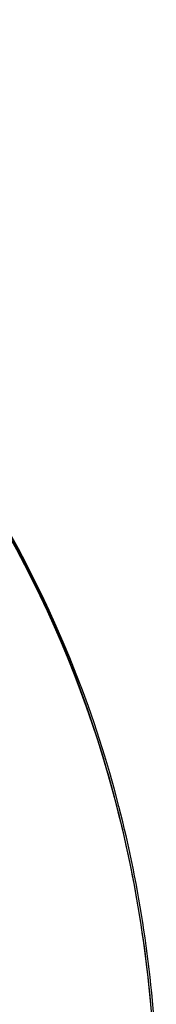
# Model space of a CAD drawing. Header units: centimetres. Extents: x 657501712 to 657529232, y 555122765 to 555182979.
# Tile 30 of 77: x 657503127.54 to 657503134.58, y 555124442.32 to 555124493.11. Entities that reach past the tile are written whole.
import ezdxf

# ---------------------------------------------------------------- set-up
doc = ezdxf.new("R2010")
doc.units = ezdxf.units.CM
doc.header["$LTSCALE"] = 0.1
doc.layers.add('xrefs', color=7, linetype='Continuous')
doc.layers.add('ZKZOK_PW_06_00_300$0$AM_VIS', color=7, linetype='Continuous', lineweight=25)

# ---------------------------------------------------------------- blocks, each defined once
blk = doc.blocks.new('ZKZOK_PW_06_00_300$0$A$C1CB93CB6')
at = {"layer": 'ZKZOK_PW_06_00_300$0$AM_VIS', "color": 254}
for centre, radius, start, end in [((634.393999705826, 922.4331314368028), 587.4200791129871, 14.33691842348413, 69.62963459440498), ((634.393999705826, 922.4331314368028), 588.4200791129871, 14.33691842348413, 69.62963459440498), ((634.393999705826, 925.6060096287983), 586.5462825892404, 17.62077839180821, 67.45693841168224), ((583.2472088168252, 909.3608745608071), 640.2109695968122, 2.74832129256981, 17.62077839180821), ((583.2472088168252, 909.3608745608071), 640.2109695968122, 2.74832129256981, 14.33691842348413), ((583.2472088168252, 909.3608745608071), 641.2109695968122, 2.711430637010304, 14.33691842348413)]:
    blk.add_arc(centre, radius, start, end, dxfattribs=at)
blk = doc.blocks.new('wer')
at = {"layer": 'ZKZOK_PW_06_00_300$0$AM_VIS', "color": 251}
for centre, radius, start, end in [((-46565.48675537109, 6412.303360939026), 588.4200791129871, 14.33694703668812, 69.62961209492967), ((-46565.48675537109, 6412.303360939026), 588.4200791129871, 14.33694703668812, 69.62961209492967), ((-46565.48675537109, 6412.303360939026), 588.4200791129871, 14.33694703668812, 69.62961209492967), ((-46565.48675537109, 6412.303360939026), 588.4200791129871, 14.33694703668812, 69.62961209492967), ((-46565.48675537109, 6412.303360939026), 587.4200791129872, 14.33694703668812, 69.62961209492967), ((-46565.48675537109, 6412.303360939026), 587.4200791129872, 14.33694703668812, 69.62961209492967), ((-46565.48675537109, 6412.303360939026), 587.4200791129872, 14.33694703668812, 69.62961209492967), ((-46565.48675537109, 6412.303360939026), 587.4200791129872, 14.33694703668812, 69.62961209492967), ((-46565.48675537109, 6415.476238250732), 586.5462825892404, 17.62076872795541, 67.45697575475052), ((-46565.48675537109, 6415.476238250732), 586.5462825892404, 17.62076872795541, 67.45697575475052), ((-46565.48675537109, 6415.476238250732), 586.5462825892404, 17.62076872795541, 67.45697575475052), ((-46565.48675537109, 6415.476238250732), 586.5462825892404, 17.62076872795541, 67.45697575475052), ((-46616.63354682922, 6399.231104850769), 640.2109695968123, 2.748292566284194, 17.62076872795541), ((-46616.63354682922, 6399.231104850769), 640.2109695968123, 2.748292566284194, 17.62076872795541), ((-46616.63354587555, 6399.231104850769), 640.2109695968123, 2.748292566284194, 17.62076872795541), ((-46616.63354587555, 6399.231104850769), 640.2109695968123, 2.748292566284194, 17.62076872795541), ((-46616.63354682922, 6399.231104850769), 640.2109695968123, 2.748292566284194, 14.33694703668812), ((-46616.63354682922, 6399.231104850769), 640.2109695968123, 2.748292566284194, 14.33694703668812), ((-46616.63354587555, 6399.231104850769), 640.2109695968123, 2.748292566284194, 14.33694703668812), ((-46616.63354587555, 6399.231104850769), 640.2109695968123, 2.748292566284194, 14.33694703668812), ((-46616.63354682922, 6399.231104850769), 641.2109695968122, 2.711433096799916, 14.33694703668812), ((-46616.63354682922, 6399.231104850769), 641.2109695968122, 2.711433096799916, 14.33694703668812), ((-46616.63354587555, 6399.231104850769), 641.2109695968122, 2.711433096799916, 14.33694703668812), ((-46616.63354587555, 6399.231104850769), 641.2109695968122, 2.711433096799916, 14.33694703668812)]:
    blk.add_arc(centre, radius, start, end, dxfattribs=at)
at = {"color": 251}
blk.add_blockref('ZKZOK_PW_06_00_300$0$A$C1CB93CB6', (-47199.88075828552, 5489.870230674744), dxfattribs=at)
blk.add_blockref('ZKZOK_PW_06_00_300$0$A$C1CB93CB6', (-47199.88075828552, 5489.870230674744), dxfattribs=at)

msp = doc.modelspace()

# ---------------------------------------------------------------- block references
at = {"layer": 'xrefs', "xscale": 0.1, "yscale": 0.1, "zscale": 0.1}
msp.add_blockref('wer', (657507732.19427, 555123796.7207938), dxfattribs=at)

doc.saveas('drawing.dxf')
